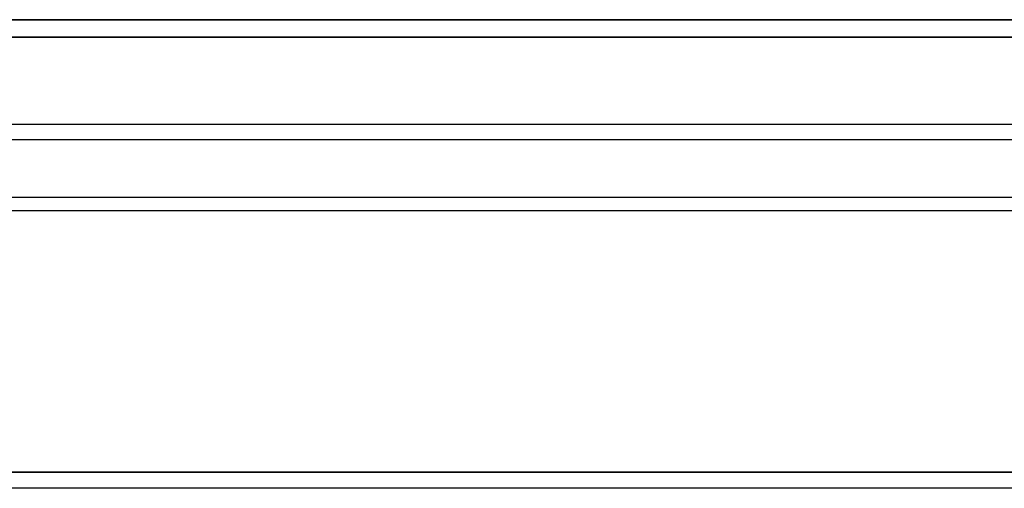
# Model space of a CAD drawing. Header units: millimetres. Extents: x -5.9 to 8.2, y -1.3 to -0.5.
# Tile 42 of 107: x -4.508 to -4.056, y -0.666 to -0.45. Entities that reach past the tile are written whole.
import ezdxf

# ---------------------------------------------------------------- set-up
doc = ezdxf.new("R2010")
doc.units = ezdxf.units.MM
doc.header["$MEASUREMENT"] = 0
doc.layers.add('IGES level 1', color=7, linetype='Continuous', true_color=0xffffff)
doc.layers.add('IGES level 24', color=7, linetype='Continuous', true_color=0xffffff)

msp = doc.modelspace()

# ---------------------------------------------------------------- linework, layer by layer
at = {"layer": 'IGES level 1'}
for points in [[(8.22916, -0.65828, -10.32994), (1.18416, -0.65828, -10.32994), (-5.86084, -0.65828, -10.32994)], [(-5.86084, -0.65828, -10.32994), (1.18416, -0.65828, -10.32994), (8.22916, -0.65828, -10.32994)], [(7.29416, -0.66571, -10.38395), (1.18416, -0.66571, -10.38395), (-4.92584, -0.66571, -10.38395)], [(7.29416, -0.66571, -10.38395), (1.18416, -0.66571, -10.38395), (-4.92584, -0.66571, -10.38395)]]:
    msp.add_open_spline(points, degree=2, dxfattribs=at)
at = {"layer": 'IGES level 24'}
for points in [[(7.28416, -0.45028, -10.7448), (1.18416, -0.45028, -10.7448), (-4.91584, -0.45028, -10.7448)], [(-4.91584, -0.45028, -10.7448), (1.18416, -0.45028, -10.7448), (7.28416, -0.45028, -10.7448)], [(-4.91584, -0.45828, -10.7448), (1.18416, -0.45828, -10.7448), (7.28416, -0.45828, -10.7448)], [(7.28416, -0.45828, -10.7448), (1.18416, -0.45828, -10.7448), (-4.91584, -0.45828, -10.7448)], [(7.28416, -0.49846, -10.93713), (1.18416, -0.49846, -10.93713), (-4.91584, -0.49846, -10.93713)], [(7.28416, -0.50551, -10.93336), (1.18416, -0.50551, -10.93336), (-4.91584, -0.50551, -10.93336)], [(7.28416, -0.53207, -10.49975), (1.18416, -0.53207, -10.49975), (-4.91584, -0.53207, -10.49975)], [(7.28416, -0.53812, -10.50501), (1.18416, -0.53812, -10.50501), (-4.91584, -0.53812, -10.50501)]]:
    msp.add_open_spline(points, degree=2, dxfattribs=at)

doc.saveas('drawing.dxf')
